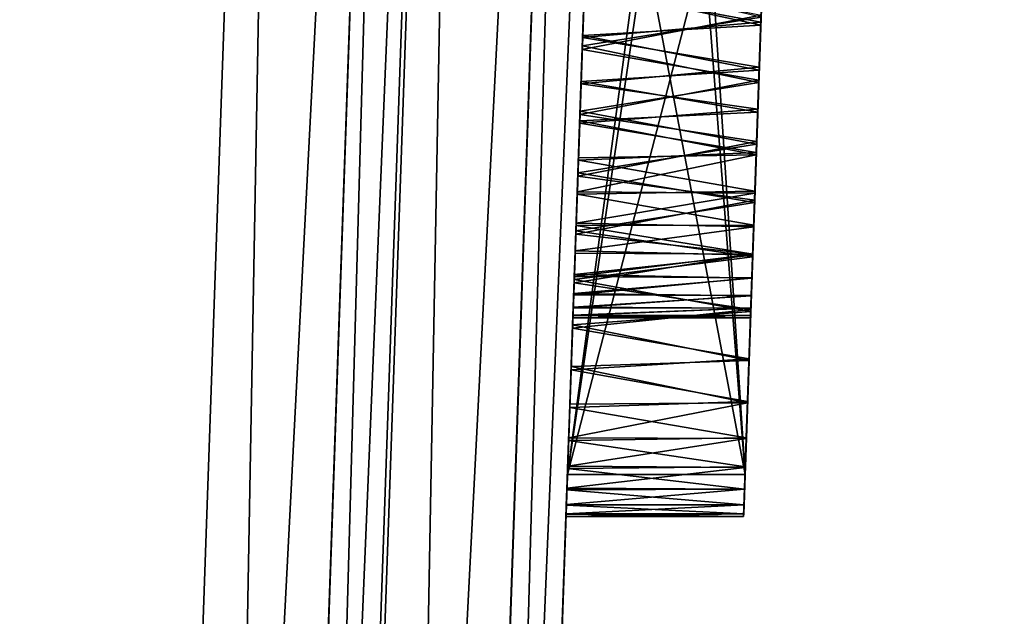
# Model space of a CAD drawing. Header units: millimetres. Extents: x -18.9 to 18.9, y -8.8 to 59.9.
# Tile 132 of 256: x -15.446 to -14.337, y 23.24 to 23.912. Entities that reach past the tile are written whole.
import ezdxf

# ---------------------------------------------------------------- set-up
doc = ezdxf.new("R2010")
doc.units = ezdxf.units.MM
doc.header["$LTSCALE"] = 65.185185
for name, color, linetype in [('1295', 7, 'CONTINUOUS'), ('1332', 7, 'CONTINUOUS'), ('1334', 7, 'CONTINUOUS'), ('1335', 7, 'CONTINUOUS'), ('1367', 7, 'CONTINUOUS'), ('1368', 7, 'CONTINUOUS'), ('1369', 7, 'CONTINUOUS'), ('1371', 7, 'CONTINUOUS'), ('1372', 7, 'CONTINUOUS'), ('1373', 7, 'CONTINUOUS'), ('1376', 7, 'CONTINUOUS'), ('1377', 7, 'CONTINUOUS'), ('1379', 7, 'CONTINUOUS'), ('1382', 7, 'CONTINUOUS'), ('1386', 7, 'CONTINUOUS'), ('1387', 7, 'CONTINUOUS'), ('1388', 7, 'CONTINUOUS'), ('1391', 7, 'CONTINUOUS'), ('1540', 7, 'CONTINUOUS'), ('1541', 7, 'CONTINUOUS'), ('163', 7, 'CONTINUOUS'), ('169', 7, 'CONTINUOUS'), ('27', 7, 'CONTINUOUS'), ('31', 7, 'CONTINUOUS'), ('32', 7, 'CONTINUOUS')]:
    doc.layers.add(name, color=color, linetype=linetype)

msp = doc.modelspace()

# ---------------------------------------------------------------- linework, layer by layer
at = {"layer": '1295', "color": 7, "linetype": 'Continuous'}
for points in [[(-16.3509, -6.3, -5.9501), (-15.7978, 26.4, -7.2931), (-13.3292, -6.3, -11.1841), (-16.3509, -6.3, -5.9501)], [(-12.7853, -3.5, 11.8024), (-15.7978, 26.4, 7.2931), (-15.8621, 26.3419, 7.1522), (-12.7853, -3.5, 11.8024)], [(-12.7853, -3.5, 11.8024), (-12.5018, 26.4, 12.1021), (-15.7978, 26.4, 7.2931), (-12.7853, -3.5, 11.8024)], [(-15.7978, 26.4, -7.2931), (-13.3069, 26.4, -11.2109), (-13.3292, -6.3, -11.1841), (-15.7978, 26.4, -7.2931)], [(-15.8885, 26.207, 7.0933), (-12.7853, -3.5, 11.8024), (-15.8621, 26.3419, 7.1522), (-15.8885, 26.207, 7.0933)], [(-16.0196, 17.5805, 6.792), (-12.7853, -3.5, 11.8024), (-15.8885, 26.207, 7.0933), (-16.0196, 17.5805, 6.792)]]:
    msp.add_3dface(points, dxfattribs=at)
at = {"layer": '1332', "color": 7, "linetype": 'Continuous'}
for points in [[(-15.0326, 17.5805, -6.5921), (-14.9211, 20.7733, -5.5523), (-14.7313, 26.207, -6.8934), (-15.0326, 17.5805, -6.5921)], [(-15.0187, 17.9775, -1.7058), (-15.0326, 17.5805, 6.5921), (-14.7313, 26.207, 6.8934), (-15.0187, 17.9775, -1.7058)], [(-14.9751, 19.2267, -0.7977), (-15.0187, 17.9775, -1.7058), (-14.7313, 26.207, 6.8934), (-14.9751, 19.2267, -0.7977)], [(-14.9211, 20.7733, -0.7977), (-14.9751, 19.2267, -0.7977), (-14.7313, 26.207, 6.8934), (-14.9211, 20.7733, -0.7977)], [(-14.9211, 20.7733, -5.5523), (-14.7595, 25.4, -2.7829), (-14.7313, 26.207, -6.8934), (-14.9211, 20.7733, -5.5523)], [(-14.8293, 23.4, 2.1695), (-14.9211, 20.7733, -0.7977), (-14.7313, 26.207, 6.8934), (-14.8293, 23.4, 2.1695)], [(-14.7673, 25.1759, 2.7829), (-14.8293, 23.4, 2.1695), (-14.7313, 26.207, 6.8934), (-14.7673, 25.1759, 2.7829)], [(-14.9211, 20.7733, -5.5523), (-14.8775, 22.0225, -4.6442), (-14.7595, 25.4, -2.7829), (-14.9211, 20.7733, -5.5523)], [(-14.7595, 25.4, -2.7829), (-14.8775, 22.0225, -4.6442), (-14.8293, 23.4, -2.7829), (-14.7595, 25.4, -2.7829)], [(-14.7595, 25.4, -1.2871), (-14.8293, 23.4, -1.2871), (-14.7849, 24.6731, -0.9303), (-14.7595, 25.4, -1.2871)], [(-14.7673, 25.1759, 1.9034), (-14.8152, 23.8052, 0.9434), (-14.8293, 23.4, 1.9034), (-14.7673, 25.1759, 1.9034)], [(-14.7673, 25.1759, 2.1695), (-14.8293, 23.4, 2.1695), (-14.7673, 25.1759, 2.7829), (-14.7673, 25.1759, 2.1695)], [(-14.8126, 23.8787, 0.9861), (-14.8152, 23.8052, 0.9434), (-14.7673, 25.1759, 1.9034), (-14.8126, 23.8787, 0.9861)], [(-14.8099, 23.9569, 1.023), (-14.8126, 23.8787, 0.9861), (-14.7673, 25.1759, 1.9034), (-14.8099, 23.9569, 1.023)], [(-14.7849, 24.6731, -0.9303), (-14.8293, 23.4, -1.2871), (-14.788, 24.5829, -0.9481), (-14.7849, 24.6731, -0.9303)], [(-14.788, 24.5829, -0.9481), (-14.8293, 23.4, -1.2871), (-14.7912, 24.4921, -0.9587), (-14.788, 24.5829, -0.9481)], [(-14.8293, 23.4, -1.2871), (-14.7944, 24.4, -0.9622), (-14.7912, 24.4921, -0.9587), (-14.8293, 23.4, -1.2871)], [(-14.7944, 24.4, -0.9622), (-14.8293, 23.4, -1.2871), (-14.7976, 24.3101, -0.9589), (-14.7944, 24.4, -0.9622)], [(-14.7976, 24.3101, -0.9589), (-14.8293, 23.4, -1.2871), (-14.8007, 24.2207, -0.9487), (-14.7976, 24.3101, -0.9589)], [(-14.7982, 24.2908, -2.5168), (-14.8293, 23.4, -2.5168), (-14.7982, 24.2908, -1.5532), (-14.7982, 24.2908, -2.5168)], [(-14.7982, 24.2908, -1.5532), (-14.8293, 23.4, -2.5168), (-14.8293, 23.4, -1.5532), (-14.7982, 24.2908, -1.5532)], [(-14.8007, 24.2207, -0.9487), (-14.8293, 23.4, -1.2871), (-14.8038, 24.1314, -0.9314), (-14.8007, 24.2207, -0.9487)], [(-14.8038, 24.1314, -0.9314), (-14.8293, 23.4, -1.2871), (-14.8068, 24.0448, -0.9073), (-14.8038, 24.1314, -0.9314)], [(-14.8068, 24.0448, -0.9073), (-14.8293, 23.4, -1.2871), (-14.8097, 23.9614, -0.8764), (-14.8068, 24.0448, -0.9073)], [(-14.8097, 23.9614, -0.8764), (-14.8293, 23.4, -1.2871), (-14.8125, 23.8828, -0.8398), (-14.8097, 23.9614, -0.8764)], [(-14.8122, 23.8919, -0.5448), (-14.8121, 23.8944, 0.695), (-14.8103, 23.9468, -0.5793), (-14.8122, 23.8919, -0.5448)], [(-14.8121, 23.8944, 0.695), (-14.8102, 23.9492, 0.7292), (-14.8103, 23.9468, -0.5793), (-14.8121, 23.8944, 0.695)], [(-14.8139, 23.8425, 0.6562), (-14.8121, 23.8944, 0.695), (-14.8122, 23.8919, -0.5448), (-14.8139, 23.8425, 0.6562)], [(-14.814, 23.8399, -0.5056), (-14.8139, 23.8425, 0.6562), (-14.8122, 23.8919, -0.5448), (-14.814, 23.8399, -0.5056)], [(-14.8125, 23.8828, -0.8398), (-14.8293, 23.4, -1.2871), (-14.8151, 23.809, -0.7973), (-14.8125, 23.8828, -0.8398)], [(-14.8155, 23.7956, -0.4661), (-14.8154, 23.7982, 0.6172), (-14.814, 23.8399, -0.5056), (-14.8155, 23.7956, -0.4661)], [(-14.8154, 23.7982, 0.6172), (-14.8139, 23.8425, 0.6562), (-14.814, 23.8399, -0.5056), (-14.8154, 23.7982, 0.6172)], [(-14.8151, 23.809, -0.7973), (-14.8293, 23.4, -1.2871), (-14.8175, 23.7395, -0.7492), (-14.8151, 23.809, -0.7973)], [(-14.8176, 23.7358, 0.8948), (-14.8293, 23.4, 1.9034), (-14.8152, 23.8052, 0.9434), (-14.8176, 23.7358, 0.8948)], [(-14.817, 23.754, -0.4224), (-14.8169, 23.7567, 0.574), (-14.8155, 23.7956, -0.4661), (-14.817, 23.754, -0.4224)], [(-14.8169, 23.7567, 0.574), (-14.8154, 23.7982, 0.6172), (-14.8155, 23.7956, -0.4661), (-14.8169, 23.7567, 0.574)], [(-14.8183, 23.7155, -0.3743), (-14.8182, 23.7182, 0.5265), (-14.817, 23.754, -0.4224), (-14.8183, 23.7155, -0.3743)], [(-14.8182, 23.7182, 0.5265), (-14.8169, 23.7567, 0.574), (-14.817, 23.754, -0.4224), (-14.8182, 23.7182, 0.5265)], [(-14.8175, 23.7395, -0.7492), (-14.8293, 23.4, -1.2871), (-14.8198, 23.6743, -0.6951), (-14.8175, 23.7395, -0.7492)], [(-14.8176, 23.7358, 0.8948), (-14.8199, 23.6706, 0.8402), (-14.8293, 23.4, 1.9034), (-14.8176, 23.7358, 0.8948)], [(-14.8195, 23.6831, 0.4743), (-14.8182, 23.7182, 0.5265), (-14.8183, 23.7155, -0.3743), (-14.8195, 23.6831, 0.4743)], [(-14.8196, 23.6804, -0.3213), (-14.8195, 23.6831, 0.4743), (-14.8183, 23.7155, -0.3743), (-14.8196, 23.6804, -0.3213)], [(-14.8198, 23.6743, -0.6951), (-14.8293, 23.4, -1.2871), (-14.8217, 23.6194, -0.6412), (-14.8198, 23.6743, -0.6951)], [(-14.8206, 23.6518, 0.4168), (-14.8195, 23.6831, 0.4743), (-14.8196, 23.6804, -0.3213), (-14.8206, 23.6518, 0.4168)], [(-14.8206, 23.6492, -0.2629), (-14.8206, 23.6518, 0.4168), (-14.8196, 23.6804, -0.3213), (-14.8206, 23.6492, -0.2629)], [(-14.8199, 23.6706, 0.8402), (-14.8218, 23.6157, 0.7857), (-14.8293, 23.4, 1.9034), (-14.8199, 23.6706, 0.8402)], [(-14.8215, 23.6251, 0.3548), (-14.8206, 23.6518, 0.4168), (-14.8206, 23.6492, -0.2629), (-14.8215, 23.6251, 0.3548)], [(-14.8216, 23.6228, -0.2002), (-14.8215, 23.6251, 0.3548), (-14.8206, 23.6492, -0.2629), (-14.8216, 23.6228, -0.2002)], [(-14.8217, 23.6194, -0.6412), (-14.8293, 23.4, -1.2871), (-14.8235, 23.5684, -0.5821), (-14.8217, 23.6194, -0.6412)], [(-14.8223, 23.6023, -0.1336), (-14.8222, 23.6038, 0.288), (-14.8216, 23.6228, -0.2002), (-14.8223, 23.6023, -0.1336)], [(-14.8222, 23.6038, 0.288), (-14.8215, 23.6251, 0.3548), (-14.8216, 23.6228, -0.2002), (-14.8222, 23.6038, 0.288)], [(-14.8218, 23.6157, 0.7857), (-14.8236, 23.5647, 0.7259), (-14.8293, 23.4, 1.9034), (-14.8218, 23.6157, 0.7857)], [(-14.8228, 23.5884, 0.2182), (-14.8222, 23.6038, 0.288), (-14.8223, 23.6023, -0.1336), (-14.8228, 23.5884, 0.2182)], [(-14.8228, 23.5876, -0.0648), (-14.8228, 23.5884, 0.2182), (-14.8223, 23.6023, -0.1336), (-14.8228, 23.5876, -0.0648)], [(-14.8231, 23.5793, 0.1471), (-14.8228, 23.5884, 0.2182), (-14.8228, 23.5876, -0.0648), (-14.8231, 23.5793, 0.1471)], [(-14.8231, 23.579, 0.0042), (-14.8231, 23.5793, 0.1471), (-14.8228, 23.5876, -0.0648), (-14.8231, 23.579, 0.0042)], [(-14.8232, 23.5765, 0.0742), (-14.8231, 23.5793, 0.1471), (-14.8231, 23.579, 0.0042), (-14.8232, 23.5765, 0.0742)], [(-14.8235, 23.5684, -0.5821), (-14.8293, 23.4, -1.2871), (-14.8251, 23.5214, -0.5176), (-14.8235, 23.5684, -0.5821)], [(-14.8236, 23.5647, 0.7259), (-14.8252, 23.5177, 0.6605), (-14.8293, 23.4, 1.9034), (-14.8236, 23.5647, 0.7259)], [(-14.8251, 23.5214, -0.5176), (-14.8293, 23.4, -1.2871), (-14.8266, 23.4789, -0.4474), (-14.8251, 23.5214, -0.5176)], [(-14.8252, 23.5177, 0.6605), (-14.8267, 23.4754, 0.5894), (-14.8293, 23.4, 1.9034), (-14.8252, 23.5177, 0.6605)], [(-14.8266, 23.4789, -0.4474), (-14.8293, 23.4, -1.2871), (-14.8279, 23.4412, -0.3705), (-14.8266, 23.4789, -0.4474)], [(-14.8267, 23.4754, 0.5894), (-14.828, 23.4381, 0.5116), (-14.8293, 23.4, 1.9034), (-14.8267, 23.4754, 0.5894)], [(-14.8279, 23.4412, -0.3705), (-14.8293, 23.4, -1.2871), (-14.829, 23.4093, -0.2882), (-14.8279, 23.4412, -0.3705)], [(-14.828, 23.4381, 0.5116), (-14.8291, 23.4068, 0.429), (-14.8293, 23.4, 1.9034), (-14.828, 23.4381, 0.5116)], [(-14.8291, 23.4068, 0.429), (-14.83, 23.3826, 0.3421), (-14.8293, 23.4, 1.9034), (-14.8291, 23.4068, 0.429)], [(-14.829, 23.4093, -0.2882), (-14.8293, 23.4, -1.2871), (-14.8299, 23.3843, -0.2007), (-14.829, 23.4093, -0.2882)], [(-14.8775, 22.0225, -1.7058), (-14.9211, 20.7733, -0.7977), (-14.8293, 23.4, 2.1695), (-14.8775, 22.0225, -1.7058)], [(-14.8775, 22.0225, -4.6442), (-14.8608, 22.5, -3.175), (-14.8293, 23.4, -1.2871), (-14.8775, 22.0225, -4.6442)], [(-14.8293, 23.4, -2.7829), (-14.8775, 22.0225, -4.6442), (-14.8293, 23.4, -2.5168), (-14.8293, 23.4, -2.7829)], [(-14.8293, 23.4, -2.5168), (-14.8775, 22.0225, -4.6442), (-14.8293, 23.4, -1.5532), (-14.8293, 23.4, -2.5168)], [(-14.8293, 23.4, -1.5532), (-14.8775, 22.0225, -4.6442), (-14.8293, 23.4, -1.2871), (-14.8293, 23.4, -1.5532)], [(-14.8608, 22.5, -3.175), (-14.8775, 22.0225, -1.7058), (-14.8293, 23.4, 2.1695), (-14.8608, 22.5, -3.175)], [(-14.8293, 23.4, -1.2871), (-14.8608, 22.5, -3.175), (-14.8299, 23.3843, -0.2007), (-14.8293, 23.4, -1.2871)], [(-14.831, 23.3524, 0.0742), (-14.8608, 22.5, -3.175), (-14.8293, 23.4, 2.1695), (-14.831, 23.3524, 0.0742)], [(-14.8309, 23.3553, 0.1639), (-14.831, 23.3524, 0.0742), (-14.8293, 23.4, 2.1695), (-14.8309, 23.3553, 0.1639)], [(-14.8306, 23.3654, 0.253), (-14.8309, 23.3553, 0.1639), (-14.8293, 23.4, 2.1695), (-14.8306, 23.3654, 0.253)], [(-14.83, 23.3826, 0.3421), (-14.8306, 23.3654, 0.253), (-14.8293, 23.4, 2.1695), (-14.83, 23.3826, 0.3421)], [(-14.8293, 23.4, 1.9034), (-14.83, 23.3826, 0.3421), (-14.8293, 23.4, 2.1695), (-14.8293, 23.4, 1.9034)], [(-14.8299, 23.3843, -0.2007), (-14.8608, 22.5, -3.175), (-14.8305, 23.3662, -0.1101), (-14.8299, 23.3843, -0.2007)], [(-14.8305, 23.3662, -0.1101), (-14.8608, 22.5, -3.175), (-14.8309, 23.3556, -0.0187), (-14.8305, 23.3662, -0.1101)], [(-14.8309, 23.3556, -0.0187), (-14.8608, 22.5, -3.175), (-14.831, 23.3524, 0.0742), (-14.8309, 23.3556, -0.0187)]]:
    msp.add_3dface(points, dxfattribs=at)
at = {"layer": '1334', "color": 7, "linetype": 'Continuous'}
for points in [[(-16.0196, 17.5805, 6.792), (-15.8885, 26.207, 7.0933), (-15.2324, 17.5805, 6.792), (-16.0196, 17.5805, 6.792)], [(-15.2324, 17.5805, 6.792), (-15.8885, 26.207, 7.0933), (-14.9312, 26.207, 7.0933), (-15.2324, 17.5805, 6.792)]]:
    msp.add_3dface(points, dxfattribs=at)
at = {"layer": '1335', "color": 7, "linetype": 'Continuous'}
for points in [[(-15.8885, 26.207, -7.0933), (-16.0196, 17.5805, -6.792), (-15.2324, 17.5805, -6.792), (-15.8885, 26.207, -7.0933)], [(-14.9312, 26.207, -7.0933), (-15.8885, 26.207, -7.0933), (-15.2324, 17.5805, -6.792), (-14.9312, 26.207, -7.0933)]]:
    msp.add_3dface(points, dxfattribs=at)
at = {"layer": '1367', "color": 7, "linetype": 'Continuous'}
for points in [[(-14.7595, 25.4, -2.7829), (-14.8293, 23.4, -2.7829), (-14.5594, 25.4, -2.7829), (-14.7595, 25.4, -2.7829)], [(-14.8293, 23.4, -2.7829), (-14.6292, 23.4, -2.7829), (-14.5594, 25.4, -2.7829), (-14.8293, 23.4, -2.7829)]]:
    msp.add_3dface(points, dxfattribs=at)
at = {"layer": '1368', "color": 7, "linetype": 'Continuous'}
for points in [[(-14.8293, 23.4, -2.7829), (-14.8293, 23.4, -2.5168), (-14.6292, 23.4, -2.7829), (-14.8293, 23.4, -2.7829)], [(-14.8293, 23.4, -2.5168), (-14.6292, 23.4, -2.5168), (-14.6292, 23.4, -2.7829), (-14.8293, 23.4, -2.5168)]]:
    msp.add_3dface(points, dxfattribs=at)
at = {"layer": '1369', "color": 7, "linetype": 'Continuous'}
for points in [[(-14.8293, 23.4, -2.5168), (-14.7982, 24.2908, -2.5168), (-14.6292, 23.4, -2.5168), (-14.8293, 23.4, -2.5168)], [(-14.7982, 24.2908, -2.5168), (-14.5981, 24.2908, -2.5168), (-14.6292, 23.4, -2.5168), (-14.7982, 24.2908, -2.5168)]]:
    msp.add_3dface(points, dxfattribs=at)
at = {"layer": '1371', "color": 7, "linetype": 'Continuous'}
for points in [[(-14.7982, 24.2908, -1.5532), (-14.8293, 23.4, -1.5532), (-14.5981, 24.2908, -1.5532), (-14.7982, 24.2908, -1.5532)], [(-14.8293, 23.4, -1.5532), (-14.6292, 23.4, -1.5532), (-14.5981, 24.2908, -1.5532), (-14.8293, 23.4, -1.5532)]]:
    msp.add_3dface(points, dxfattribs=at)
at = {"layer": '1372', "color": 7, "linetype": 'Continuous'}
for points in [[(-14.8293, 23.4, -1.5532), (-14.8293, 23.4, -1.2871), (-14.6292, 23.4, -1.5532), (-14.8293, 23.4, -1.5532)], [(-14.8293, 23.4, -1.2871), (-14.6292, 23.4, -1.2871), (-14.6292, 23.4, -1.5532), (-14.8293, 23.4, -1.2871)]]:
    msp.add_3dface(points, dxfattribs=at)
at = {"layer": '1373', "color": 7, "linetype": 'Continuous'}
for points in [[(-14.8293, 23.4, -1.2871), (-14.7595, 25.4, -1.2871), (-14.6292, 23.4, -1.2871), (-14.8293, 23.4, -1.2871)], [(-14.7595, 25.4, -1.2871), (-14.5594, 25.4, -1.2871), (-14.6292, 23.4, -1.2871), (-14.7595, 25.4, -1.2871)]]:
    msp.add_3dface(points, dxfattribs=at)
at = {"layer": '1376', "color": 7, "linetype": 'Continuous'}
for points in [[(-14.8097, 23.9614, -0.8764), (-14.8125, 23.8828, -0.8398), (-14.6112, 23.9149, -0.8556), (-14.8097, 23.9614, -0.8764)], [(-14.8125, 23.8828, -0.8398), (-14.6138, 23.8414, -0.8169), (-14.6112, 23.9149, -0.8556), (-14.8125, 23.8828, -0.8398)], [(-14.8125, 23.8828, -0.8398), (-14.8151, 23.809, -0.7973), (-14.6138, 23.8414, -0.8169), (-14.8125, 23.8828, -0.8398)], [(-14.8151, 23.809, -0.7973), (-14.6162, 23.7719, -0.7727), (-14.6138, 23.8414, -0.8169), (-14.8151, 23.809, -0.7973)], [(-14.8151, 23.809, -0.7973), (-14.8175, 23.7395, -0.7492), (-14.6162, 23.7719, -0.7727), (-14.8151, 23.809, -0.7973)], [(-14.8175, 23.7395, -0.7492), (-14.6185, 23.7061, -0.7226), (-14.6162, 23.7719, -0.7727), (-14.8175, 23.7395, -0.7492)], [(-14.8175, 23.7395, -0.7492), (-14.8198, 23.6743, -0.6951), (-14.6185, 23.7061, -0.7226), (-14.8175, 23.7395, -0.7492)], [(-14.8198, 23.6743, -0.6951), (-14.6207, 23.6451, -0.6675), (-14.6185, 23.7061, -0.7226), (-14.8198, 23.6743, -0.6951)], [(-14.8198, 23.6743, -0.6951), (-14.8217, 23.6194, -0.6412), (-14.6207, 23.6451, -0.6675), (-14.8198, 23.6743, -0.6951)], [(-14.8217, 23.6194, -0.6412), (-14.6228, 23.5833, -0.6003), (-14.6207, 23.6451, -0.6675), (-14.8217, 23.6194, -0.6412)], [(-14.8217, 23.6194, -0.6412), (-14.8235, 23.5684, -0.5821), (-14.6228, 23.5833, -0.6003), (-14.8217, 23.6194, -0.6412)], [(-14.8235, 23.5684, -0.5821), (-14.6247, 23.5282, -0.5276), (-14.6228, 23.5833, -0.6003), (-14.8235, 23.5684, -0.5821)], [(-14.8235, 23.5684, -0.5821), (-14.8251, 23.5214, -0.5176), (-14.6247, 23.5282, -0.5276), (-14.8235, 23.5684, -0.5821)], [(-14.8251, 23.5214, -0.5176), (-14.8266, 23.4789, -0.4474), (-14.6264, 23.4806, -0.4503), (-14.8251, 23.5214, -0.5176)], [(-14.8251, 23.5214, -0.5176), (-14.6264, 23.4806, -0.4503), (-14.6247, 23.5282, -0.5276), (-14.8251, 23.5214, -0.5176)], [(-14.8266, 23.4789, -0.4474), (-14.8279, 23.4412, -0.3705), (-14.6264, 23.4806, -0.4503), (-14.8266, 23.4789, -0.4474)], [(-14.8279, 23.4412, -0.3705), (-14.6278, 23.4403, -0.3685), (-14.6264, 23.4806, -0.4503), (-14.8279, 23.4412, -0.3705)], [(-14.8279, 23.4412, -0.3705), (-14.829, 23.4093, -0.2882), (-14.6278, 23.4403, -0.3685), (-14.8279, 23.4412, -0.3705)], [(-14.829, 23.4093, -0.2882), (-14.629, 23.4079, -0.2839), (-14.6278, 23.4403, -0.3685), (-14.829, 23.4093, -0.2882)], [(-14.829, 23.4093, -0.2882), (-14.8299, 23.3843, -0.2007), (-14.629, 23.4079, -0.2839), (-14.829, 23.4093, -0.2882)], [(-14.8299, 23.3843, -0.2007), (-14.6298, 23.3832, -0.1965), (-14.629, 23.4079, -0.2839), (-14.8299, 23.3843, -0.2007)], [(-14.8299, 23.3843, -0.2007), (-14.8305, 23.3662, -0.1101), (-14.6298, 23.3832, -0.1965), (-14.8299, 23.3843, -0.2007)], [(-14.8305, 23.3662, -0.1101), (-14.6304, 23.3657, -0.1075), (-14.6298, 23.3832, -0.1965), (-14.8305, 23.3662, -0.1101)], [(-14.8305, 23.3662, -0.1101), (-14.8309, 23.3556, -0.0187), (-14.6304, 23.3657, -0.1075), (-14.8305, 23.3662, -0.1101)], [(-14.8309, 23.3556, -0.0187), (-14.6308, 23.3554, -0.0174), (-14.6304, 23.3657, -0.1075), (-14.8309, 23.3556, -0.0187)], [(-14.8309, 23.3556, -0.0187), (-14.831, 23.3524, 0.0742), (-14.6308, 23.3554, -0.0174), (-14.8309, 23.3556, -0.0187)], [(-14.831, 23.3524, 0.0742), (-14.6309, 23.3524, 0.0742), (-14.6308, 23.3554, -0.0174), (-14.831, 23.3524, 0.0742)]]:
    msp.add_3dface(points, dxfattribs=at)
at = {"layer": '1377', "color": 7, "linetype": 'Continuous'}
for points in [[(-14.8126, 23.8787, 0.9861), (-14.8099, 23.9569, 1.023), (-14.6112, 23.9172, 1.0052), (-14.8126, 23.8787, 0.9861)], [(-14.8126, 23.8787, 0.9861), (-14.6112, 23.9172, 1.0052), (-14.6137, 23.8441, 0.967), (-14.8126, 23.8787, 0.9861)], [(-14.8152, 23.8052, 0.9434), (-14.8126, 23.8787, 0.9861), (-14.6137, 23.8441, 0.967), (-14.8152, 23.8052, 0.9434)], [(-14.8152, 23.8052, 0.9434), (-14.6137, 23.8441, 0.967), (-14.6161, 23.7748, 0.9231), (-14.8152, 23.8052, 0.9434)], [(-14.8176, 23.7358, 0.8948), (-14.8152, 23.8052, 0.9434), (-14.6161, 23.7748, 0.9231), (-14.8176, 23.7358, 0.8948)], [(-14.8176, 23.7358, 0.8948), (-14.6161, 23.7748, 0.9231), (-14.6184, 23.709, 0.8735), (-14.8176, 23.7358, 0.8948)], [(-14.8199, 23.6706, 0.8402), (-14.8176, 23.7358, 0.8948), (-14.6184, 23.709, 0.8735), (-14.8199, 23.6706, 0.8402)], [(-14.8199, 23.6706, 0.8402), (-14.6184, 23.709, 0.8735), (-14.6206, 23.6479, 0.8187), (-14.8199, 23.6706, 0.8402)], [(-14.8218, 23.6157, 0.7857), (-14.8199, 23.6706, 0.8402), (-14.6206, 23.6479, 0.8187), (-14.8218, 23.6157, 0.7857)], [(-14.8218, 23.6157, 0.7857), (-14.6206, 23.6479, 0.8187), (-14.6227, 23.5858, 0.7517), (-14.8218, 23.6157, 0.7857)], [(-14.8236, 23.5647, 0.7259), (-14.8218, 23.6157, 0.7857), (-14.6227, 23.5858, 0.7517), (-14.8236, 23.5647, 0.7259)], [(-14.8236, 23.5647, 0.7259), (-14.6227, 23.5858, 0.7517), (-14.6247, 23.5302, 0.679), (-14.8236, 23.5647, 0.7259)], [(-14.8252, 23.5177, 0.6605), (-14.8236, 23.5647, 0.7259), (-14.6247, 23.5302, 0.679), (-14.8252, 23.5177, 0.6605)], [(-14.8252, 23.5177, 0.6605), (-14.6247, 23.5302, 0.679), (-14.6264, 23.4821, 0.6014), (-14.8252, 23.5177, 0.6605)], [(-14.8267, 23.4754, 0.5894), (-14.8252, 23.5177, 0.6605), (-14.6264, 23.4821, 0.6014), (-14.8267, 23.4754, 0.5894)], [(-14.828, 23.4381, 0.5116), (-14.8267, 23.4754, 0.5894), (-14.6278, 23.4413, 0.519), (-14.828, 23.4381, 0.5116)], [(-14.8267, 23.4754, 0.5894), (-14.6264, 23.4821, 0.6014), (-14.6278, 23.4413, 0.519), (-14.8267, 23.4754, 0.5894)], [(-14.828, 23.4381, 0.5116), (-14.6278, 23.4413, 0.519), (-14.6289, 23.4084, 0.434), (-14.828, 23.4381, 0.5116)], [(-14.8291, 23.4068, 0.429), (-14.828, 23.4381, 0.5116), (-14.6289, 23.4084, 0.434), (-14.8291, 23.4068, 0.429)], [(-14.83, 23.3826, 0.3421), (-14.8291, 23.4068, 0.429), (-14.6298, 23.3834, 0.3459), (-14.83, 23.3826, 0.3421)], [(-14.8291, 23.4068, 0.429), (-14.6289, 23.4084, 0.434), (-14.6298, 23.3834, 0.3459), (-14.8291, 23.4068, 0.429)], [(-14.8306, 23.3654, 0.253), (-14.83, 23.3826, 0.3421), (-14.6304, 23.3658, 0.2565), (-14.8306, 23.3654, 0.253)], [(-14.83, 23.3826, 0.3421), (-14.6298, 23.3834, 0.3459), (-14.6304, 23.3658, 0.2565), (-14.83, 23.3826, 0.3421)], [(-14.8309, 23.3553, 0.1639), (-14.8306, 23.3654, 0.253), (-14.6308, 23.3554, 0.166), (-14.8309, 23.3553, 0.1639)], [(-14.8306, 23.3654, 0.253), (-14.6304, 23.3658, 0.2565), (-14.6308, 23.3554, 0.166), (-14.8306, 23.3654, 0.253)], [(-14.831, 23.3524, 0.0742), (-14.8309, 23.3553, 0.1639), (-14.6309, 23.3524, 0.0742), (-14.831, 23.3524, 0.0742)], [(-14.8309, 23.3553, 0.1639), (-14.6308, 23.3554, 0.166), (-14.6309, 23.3524, 0.0742), (-14.8309, 23.3553, 0.1639)]]:
    msp.add_3dface(points, dxfattribs=at)
at = {"layer": '1379', "color": 7, "linetype": 'Continuous'}
for points in [[(-14.8103, 23.9468, -0.5793), (-14.6096, 23.9627, -0.5882), (-14.6114, 23.9094, -0.5564), (-14.8103, 23.9468, -0.5793)], [(-14.8122, 23.8919, -0.5448), (-14.8103, 23.9468, -0.5793), (-14.6114, 23.9094, -0.5564), (-14.8122, 23.8919, -0.5448)], [(-14.8122, 23.8919, -0.5448), (-14.6114, 23.9094, -0.5564), (-14.6132, 23.8586, -0.5205), (-14.8122, 23.8919, -0.5448)], [(-14.814, 23.8399, -0.5056), (-14.8122, 23.8919, -0.5448), (-14.6132, 23.8586, -0.5205), (-14.814, 23.8399, -0.5056)], [(-14.814, 23.8399, -0.5056), (-14.6132, 23.8586, -0.5205), (-14.6149, 23.8112, -0.4808), (-14.814, 23.8399, -0.5056)], [(-14.8155, 23.7956, -0.4661), (-14.814, 23.8399, -0.5056), (-14.6149, 23.8112, -0.4808), (-14.8155, 23.7956, -0.4661)], [(-14.8155, 23.7956, -0.4661), (-14.6149, 23.8112, -0.4808), (-14.6166, 23.7627, -0.4321), (-14.8155, 23.7956, -0.4661)], [(-14.817, 23.754, -0.4224), (-14.8155, 23.7956, -0.4661), (-14.6166, 23.7627, -0.4321), (-14.817, 23.754, -0.4224)], [(-14.817, 23.754, -0.4224), (-14.6166, 23.7627, -0.4321), (-14.6181, 23.7189, -0.3788), (-14.817, 23.754, -0.4224)], [(-14.8183, 23.7155, -0.3743), (-14.817, 23.754, -0.4224), (-14.6181, 23.7189, -0.3788), (-14.8183, 23.7155, -0.3743)], [(-14.8183, 23.7155, -0.3743), (-14.6181, 23.7189, -0.3788), (-14.6194, 23.6806, -0.3215), (-14.8183, 23.7155, -0.3743)], [(-14.8196, 23.6804, -0.3213), (-14.8183, 23.7155, -0.3743), (-14.6194, 23.6806, -0.3215), (-14.8196, 23.6804, -0.3213)], [(-14.8206, 23.6492, -0.2629), (-14.8196, 23.6804, -0.3213), (-14.6206, 23.6479, -0.2603), (-14.8206, 23.6492, -0.2629)], [(-14.8196, 23.6804, -0.3213), (-14.6194, 23.6806, -0.3215), (-14.6206, 23.6479, -0.2603), (-14.8196, 23.6804, -0.3213)], [(-14.8216, 23.6228, -0.2002), (-14.8206, 23.6492, -0.2629), (-14.6206, 23.6479, -0.2603), (-14.8216, 23.6228, -0.2002)], [(-14.8216, 23.6228, -0.2002), (-14.6206, 23.6479, -0.2603), (-14.6215, 23.6215, -0.1967), (-14.8216, 23.6228, -0.2002)], [(-14.8223, 23.6023, -0.1336), (-14.8216, 23.6228, -0.2002), (-14.6215, 23.6215, -0.1967), (-14.8223, 23.6023, -0.1336)], [(-14.8223, 23.6023, -0.1336), (-14.6215, 23.6215, -0.1967), (-14.6222, 23.6014, -0.1305), (-14.8223, 23.6023, -0.1336)], [(-14.8228, 23.5876, -0.0648), (-14.8223, 23.6023, -0.1336), (-14.6222, 23.6014, -0.1305), (-14.8228, 23.5876, -0.0648)], [(-14.8228, 23.5876, -0.0648), (-14.6222, 23.6014, -0.1305), (-14.6227, 23.5872, -0.0632), (-14.8228, 23.5876, -0.0648)], [(-14.8231, 23.579, 0.0042), (-14.8228, 23.5876, -0.0648), (-14.6227, 23.5872, -0.0632), (-14.8231, 23.579, 0.0042)], [(-14.8231, 23.579, 0.0042), (-14.6227, 23.5872, -0.0632), (-14.623, 23.5789, 0.0049), (-14.8231, 23.579, 0.0042)], [(-14.8232, 23.5765, 0.0742), (-14.8231, 23.579, 0.0042), (-14.6231, 23.5765, 0.0742), (-14.8232, 23.5765, 0.0742)], [(-14.6231, 23.5765, 0.0742), (-14.8231, 23.579, 0.0042), (-14.623, 23.5789, 0.0049), (-14.6231, 23.5765, 0.0742)]]:
    msp.add_3dface(points, dxfattribs=at)
at = {"layer": '1382', "color": 7, "linetype": 'Continuous'}
for points in [[(-14.8102, 23.9492, 0.7292), (-14.6116, 23.9061, 0.7027), (-14.6097, 23.9597, 0.735), (-14.8102, 23.9492, 0.7292)], [(-14.8102, 23.9492, 0.7292), (-14.8121, 23.8944, 0.695), (-14.6116, 23.9061, 0.7027), (-14.8102, 23.9492, 0.7292)], [(-14.8121, 23.8944, 0.695), (-14.6133, 23.8553, 0.6664), (-14.6116, 23.9061, 0.7027), (-14.8121, 23.8944, 0.695)], [(-14.8121, 23.8944, 0.695), (-14.8139, 23.8425, 0.6562), (-14.6133, 23.8553, 0.6664), (-14.8121, 23.8944, 0.695)], [(-14.8139, 23.8425, 0.6562), (-14.615, 23.8081, 0.6264), (-14.6133, 23.8553, 0.6664), (-14.8139, 23.8425, 0.6562)], [(-14.8139, 23.8425, 0.6562), (-14.8154, 23.7982, 0.6172), (-14.615, 23.8081, 0.6264), (-14.8139, 23.8425, 0.6562)], [(-14.8154, 23.7982, 0.6172), (-14.6167, 23.7599, 0.5774), (-14.615, 23.8081, 0.6264), (-14.8154, 23.7982, 0.6172)], [(-14.8154, 23.7982, 0.6172), (-14.8169, 23.7567, 0.574), (-14.6167, 23.7599, 0.5774), (-14.8154, 23.7982, 0.6172)], [(-14.8169, 23.7567, 0.574), (-14.8182, 23.7182, 0.5265), (-14.6167, 23.7599, 0.5774), (-14.8169, 23.7567, 0.574)], [(-14.8182, 23.7182, 0.5265), (-14.6182, 23.7166, 0.5242), (-14.6167, 23.7599, 0.5774), (-14.8182, 23.7182, 0.5265)], [(-14.8182, 23.7182, 0.5265), (-14.8195, 23.6831, 0.4743), (-14.6182, 23.7166, 0.5242), (-14.8182, 23.7182, 0.5265)], [(-14.8195, 23.6831, 0.4743), (-14.6195, 23.6789, 0.4671), (-14.6182, 23.7166, 0.5242), (-14.8195, 23.6831, 0.4743)], [(-14.8195, 23.6831, 0.4743), (-14.8206, 23.6518, 0.4168), (-14.6195, 23.6789, 0.4671), (-14.8195, 23.6831, 0.4743)], [(-14.8206, 23.6518, 0.4168), (-14.6206, 23.6468, 0.4064), (-14.6195, 23.6789, 0.4671), (-14.8206, 23.6518, 0.4168)], [(-14.8206, 23.6518, 0.4168), (-14.8215, 23.6251, 0.3548), (-14.6206, 23.6468, 0.4064), (-14.8206, 23.6518, 0.4168)], [(-14.8215, 23.6251, 0.3548), (-14.6215, 23.6209, 0.3433), (-14.6206, 23.6468, 0.4064), (-14.8215, 23.6251, 0.3548)], [(-14.8215, 23.6251, 0.3548), (-14.8222, 23.6038, 0.288), (-14.6215, 23.6209, 0.3433), (-14.8215, 23.6251, 0.3548)], [(-14.8222, 23.6038, 0.288), (-14.6222, 23.6011, 0.2778), (-14.6215, 23.6209, 0.3433), (-14.8222, 23.6038, 0.288)], [(-14.8222, 23.6038, 0.288), (-14.8228, 23.5884, 0.2182), (-14.6222, 23.6011, 0.2778), (-14.8222, 23.6038, 0.288)], [(-14.8228, 23.5884, 0.2182), (-14.6227, 23.5871, 0.2111), (-14.6222, 23.6011, 0.2778), (-14.8228, 23.5884, 0.2182)], [(-14.8228, 23.5884, 0.2182), (-14.8231, 23.5793, 0.1471), (-14.6227, 23.5871, 0.2111), (-14.8228, 23.5884, 0.2182)], [(-14.8231, 23.5793, 0.1471), (-14.623, 23.5789, 0.1433), (-14.6227, 23.5871, 0.2111), (-14.8231, 23.5793, 0.1471)], [(-14.8231, 23.5793, 0.1471), (-14.8232, 23.5765, 0.0742), (-14.623, 23.5789, 0.1433), (-14.8231, 23.5793, 0.1471)], [(-14.8232, 23.5765, 0.0742), (-14.6231, 23.5765, 0.0742), (-14.623, 23.5789, 0.1433), (-14.8232, 23.5765, 0.0742)]]:
    msp.add_3dface(points, dxfattribs=at)
at = {"layer": '1386', "color": 7, "linetype": 'Continuous'}
for points in [[(-14.7673, 25.1759, 1.9034), (-14.8293, 23.4, 1.9034), (-14.5672, 25.1759, 1.9034), (-14.7673, 25.1759, 1.9034)], [(-14.8293, 23.4, 1.9034), (-14.6292, 23.4, 1.9034), (-14.5672, 25.1759, 1.9034), (-14.8293, 23.4, 1.9034)]]:
    msp.add_3dface(points, dxfattribs=at)
at = {"layer": '1387', "color": 7, "linetype": 'Continuous'}
for points in [[(-14.8293, 23.4, 1.9034), (-14.8293, 23.4, 2.1695), (-14.6292, 23.4, 1.9034), (-14.8293, 23.4, 1.9034)], [(-14.8293, 23.4, 2.1695), (-14.6292, 23.4, 2.1695), (-14.6292, 23.4, 1.9034), (-14.8293, 23.4, 2.1695)]]:
    msp.add_3dface(points, dxfattribs=at)
at = {"layer": '1388', "color": 7, "linetype": 'Continuous'}
for points in [[(-14.8293, 23.4, 2.1695), (-14.7673, 25.1759, 2.1695), (-14.6292, 23.4, 2.1695), (-14.8293, 23.4, 2.1695)], [(-14.7673, 25.1759, 2.1695), (-14.5672, 25.1759, 2.1695), (-14.6292, 23.4, 2.1695), (-14.7673, 25.1759, 2.1695)]]:
    msp.add_3dface(points, dxfattribs=at)
at = {"layer": '1391', "color": 7, "linetype": 'Continuous'}
for points in [[(-14.5594, 25.4, -1.2871), (-14.5594, 25.4, -1.5532), (-14.6292, 23.4, -1.2871), (-14.5594, 25.4, -1.2871)], [(-14.6292, 23.4, -1.2871), (-14.5594, 25.4, -1.5532), (-14.5903, 24.5148, -1.5532), (-14.6292, 23.4, -1.2871)], [(-14.6292, 23.4, -2.5168), (-14.5981, 24.2908, -2.5168), (-14.5594, 25.4, -2.7829), (-14.6292, 23.4, -2.5168)], [(-14.6292, 23.4, -2.7829), (-14.6292, 23.4, -2.5168), (-14.5594, 25.4, -2.7829), (-14.6292, 23.4, -2.7829)], [(-14.6292, 23.4, 2.1695), (-14.5672, 25.1759, 2.1695), (-14.5672, 25.1759, 1.9034), (-14.6292, 23.4, 2.1695)], [(-14.6292, 23.4, 1.9034), (-14.6292, 23.4, 2.1695), (-14.5672, 25.1759, 1.9034), (-14.6292, 23.4, 1.9034)], [(-14.5724, 25.0281, 0.9211), (-14.5701, 25.0939, 0.871), (-14.6184, 23.709, 0.8735), (-14.5724, 25.0281, 0.9211)], [(-14.6184, 23.709, 0.8735), (-14.5701, 25.0939, 0.871), (-14.5943, 24.4, 0.8445), (-14.6184, 23.709, 0.8735)], [(-14.6162, 23.7719, -0.7727), (-14.6185, 23.7061, -0.7226), (-14.5702, 25.091, -0.7251), (-14.6162, 23.7719, -0.7727)], [(-14.5702, 25.091, -0.7251), (-14.6185, 23.7061, -0.7226), (-14.5943, 24.4, -0.6961), (-14.5702, 25.091, -0.7251)], [(-14.5725, 25.0252, -0.7747), (-14.6162, 23.7719, -0.7727), (-14.5702, 25.091, -0.7251), (-14.5725, 25.0252, -0.7747)], [(-14.6161, 23.7748, 0.9231), (-14.5724, 25.0281, 0.9211), (-14.6184, 23.709, 0.8735), (-14.6161, 23.7748, 0.9231)], [(-14.5748, 24.9586, 0.9654), (-14.5724, 25.0281, 0.9211), (-14.6161, 23.7748, 0.9231), (-14.5748, 24.9586, 0.9654)], [(-14.6138, 23.8414, -0.8169), (-14.6162, 23.7719, -0.7727), (-14.5725, 25.0252, -0.7747), (-14.6138, 23.8414, -0.8169)], [(-14.5749, 24.9559, -0.8185), (-14.6138, 23.8414, -0.8169), (-14.5725, 25.0252, -0.7747), (-14.5749, 24.9559, -0.8185)], [(-14.6137, 23.8441, 0.967), (-14.5748, 24.9586, 0.9654), (-14.6161, 23.7748, 0.9231), (-14.6137, 23.8441, 0.967)], [(-14.6112, 23.9149, -0.8556), (-14.6138, 23.8414, -0.8169), (-14.5749, 24.9559, -0.8185), (-14.6112, 23.9149, -0.8556)], [(-14.5774, 24.8851, 1.0041), (-14.5748, 24.9586, 0.9654), (-14.6137, 23.8441, 0.967), (-14.5774, 24.8851, 1.0041)], [(-14.6112, 23.9172, 1.0052), (-14.5774, 24.8851, 1.0041), (-14.6137, 23.8441, 0.967), (-14.6112, 23.9172, 1.0052)], [(-14.5981, 24.2908, -1.5532), (-14.6292, 23.4, -1.2871), (-14.5903, 24.5148, -1.5532), (-14.5981, 24.2908, -1.5532)], [(-14.5943, 24.4, -0.6961), (-14.6185, 23.7061, -0.7226), (-14.5967, 24.3317, -0.6935), (-14.5943, 24.4, -0.6961)], [(-14.5967, 24.3314, 0.842), (-14.6184, 23.709, 0.8735), (-14.5943, 24.4, 0.8445), (-14.5967, 24.3314, 0.842)], [(-14.6185, 23.7061, -0.7226), (-14.6207, 23.6451, -0.6675), (-14.5967, 24.3317, -0.6935), (-14.6185, 23.7061, -0.7226)], [(-14.5967, 24.3317, -0.6935), (-14.6207, 23.6451, -0.6675), (-14.599, 24.2653, -0.6866), (-14.5967, 24.3317, -0.6935)], [(-14.599, 24.2647, 0.835), (-14.6184, 23.709, 0.8735), (-14.5967, 24.3314, 0.842), (-14.599, 24.2647, 0.835)], [(-14.6292, 23.4, -1.5532), (-14.6292, 23.4, -1.2871), (-14.5981, 24.2908, -1.5532), (-14.6292, 23.4, -1.5532)], [(-14.599, 24.2653, -0.6866), (-14.6207, 23.6451, -0.6675), (-14.6013, 24.2007, -0.6753), (-14.599, 24.2653, -0.6866)], [(-14.6013, 24.1997, 0.8236), (-14.6184, 23.709, 0.8735), (-14.599, 24.2647, 0.835), (-14.6013, 24.1997, 0.8236)], [(-14.6013, 24.2007, -0.6753), (-14.6207, 23.6451, -0.6675), (-14.6035, 24.138, -0.6597), (-14.6013, 24.2007, -0.6753)], [(-14.6206, 23.6479, 0.8187), (-14.6184, 23.709, 0.8735), (-14.6013, 24.1997, 0.8236), (-14.6206, 23.6479, 0.8187)], [(-14.6035, 24.1364, 0.8077), (-14.6206, 23.6479, 0.8187), (-14.6013, 24.1997, 0.8236), (-14.6035, 24.1364, 0.8077)], [(-14.6207, 23.6451, -0.6675), (-14.6228, 23.5833, -0.6003), (-14.6035, 24.138, -0.6597), (-14.6207, 23.6451, -0.6675)], [(-14.6035, 24.138, -0.6597), (-14.6228, 23.5833, -0.6003), (-14.6056, 24.0774, -0.6399), (-14.6035, 24.138, -0.6597)], [(-14.6056, 24.0752, 0.7876), (-14.6206, 23.6479, 0.8187), (-14.6035, 24.1364, 0.8077), (-14.6056, 24.0752, 0.7876)], [(-14.6056, 24.0774, -0.6399), (-14.6228, 23.5833, -0.6003), (-14.6076, 24.0189, -0.6161), (-14.6056, 24.0774, -0.6399)], [(-14.6077, 24.0163, 0.7634), (-14.6206, 23.6479, 0.8187), (-14.6056, 24.0752, 0.7876), (-14.6077, 24.0163, 0.7634)], [(-14.6076, 24.0189, -0.6161), (-14.6228, 23.5833, -0.6003), (-14.6096, 23.9627, -0.5882), (-14.6076, 24.0189, -0.6161)], [(-14.6227, 23.5858, 0.7517), (-14.6206, 23.6479, 0.8187), (-14.6077, 24.0163, 0.7634), (-14.6227, 23.5858, 0.7517)], [(-14.6097, 23.9597, 0.735), (-14.6227, 23.5858, 0.7517), (-14.6077, 24.0163, 0.7634), (-14.6097, 23.9597, 0.735)], [(-14.6228, 23.5833, -0.6003), (-14.6247, 23.5282, -0.5276), (-14.6096, 23.9627, -0.5882), (-14.6228, 23.5833, -0.6003)], [(-14.6096, 23.9627, -0.5882), (-14.6247, 23.5282, -0.5276), (-14.6114, 23.9094, -0.5564), (-14.6096, 23.9627, -0.5882)], [(-14.6116, 23.9061, 0.7027), (-14.6227, 23.5858, 0.7517), (-14.6097, 23.9597, 0.735), (-14.6116, 23.9061, 0.7027)], [(-14.6114, 23.9094, -0.5564), (-14.6247, 23.5282, -0.5276), (-14.6132, 23.8586, -0.5205), (-14.6114, 23.9094, -0.5564)], [(-14.6247, 23.5302, 0.679), (-14.6227, 23.5858, 0.7517), (-14.6116, 23.9061, 0.7027), (-14.6247, 23.5302, 0.679)], [(-14.6133, 23.8553, 0.6664), (-14.6247, 23.5302, 0.679), (-14.6116, 23.9061, 0.7027), (-14.6133, 23.8553, 0.6664)], [(-14.6247, 23.5282, -0.5276), (-14.6264, 23.4806, -0.4503), (-14.6132, 23.8586, -0.5205), (-14.6247, 23.5282, -0.5276)], [(-14.6132, 23.8586, -0.5205), (-14.6264, 23.4806, -0.4503), (-14.6149, 23.8112, -0.4808), (-14.6132, 23.8586, -0.5205)], [(-14.615, 23.8081, 0.6264), (-14.6247, 23.5302, 0.679), (-14.6133, 23.8553, 0.6664), (-14.615, 23.8081, 0.6264)], [(-14.6149, 23.8112, -0.4808), (-14.6264, 23.4806, -0.4503), (-14.6166, 23.7627, -0.4321), (-14.6149, 23.8112, -0.4808)], [(-14.6264, 23.4821, 0.6014), (-14.6247, 23.5302, 0.679), (-14.615, 23.8081, 0.6264), (-14.6264, 23.4821, 0.6014)], [(-14.6167, 23.7599, 0.5774), (-14.6264, 23.4821, 0.6014), (-14.615, 23.8081, 0.6264), (-14.6167, 23.7599, 0.5774)], [(-14.6264, 23.4806, -0.4503), (-14.6278, 23.4403, -0.3685), (-14.6166, 23.7627, -0.4321), (-14.6264, 23.4806, -0.4503)], [(-14.6166, 23.7627, -0.4321), (-14.6278, 23.4403, -0.3685), (-14.6181, 23.7189, -0.3788), (-14.6166, 23.7627, -0.4321)], [(-14.6182, 23.7166, 0.5242), (-14.6264, 23.4821, 0.6014), (-14.6167, 23.7599, 0.5774), (-14.6182, 23.7166, 0.5242)], [(-14.6181, 23.7189, -0.3788), (-14.6278, 23.4403, -0.3685), (-14.6194, 23.6806, -0.3215), (-14.6181, 23.7189, -0.3788)], [(-14.6278, 23.4413, 0.519), (-14.6264, 23.4821, 0.6014), (-14.6182, 23.7166, 0.5242), (-14.6278, 23.4413, 0.519)], [(-14.6195, 23.6789, 0.4671), (-14.6278, 23.4413, 0.519), (-14.6182, 23.7166, 0.5242), (-14.6195, 23.6789, 0.4671)], [(-14.6278, 23.4403, -0.3685), (-14.629, 23.4079, -0.2839), (-14.6194, 23.6806, -0.3215), (-14.6278, 23.4403, -0.3685)], [(-14.6194, 23.6806, -0.3215), (-14.629, 23.4079, -0.2839), (-14.6206, 23.6479, -0.2603), (-14.6194, 23.6806, -0.3215)], [(-14.6289, 23.4084, 0.434), (-14.6278, 23.4413, 0.519), (-14.6195, 23.6789, 0.4671), (-14.6289, 23.4084, 0.434)], [(-14.6206, 23.6468, 0.4064), (-14.6289, 23.4084, 0.434), (-14.6195, 23.6789, 0.4671), (-14.6206, 23.6468, 0.4064)], [(-14.629, 23.4079, -0.2839), (-14.6298, 23.3832, -0.1965), (-14.6206, 23.6479, -0.2603), (-14.629, 23.4079, -0.2839)], [(-14.6206, 23.6479, -0.2603), (-14.6298, 23.3832, -0.1965), (-14.6215, 23.6215, -0.1967), (-14.6206, 23.6479, -0.2603)], [(-14.6298, 23.3834, 0.3459), (-14.6289, 23.4084, 0.434), (-14.6206, 23.6468, 0.4064), (-14.6298, 23.3834, 0.3459)], [(-14.6215, 23.6209, 0.3433), (-14.6298, 23.3834, 0.3459), (-14.6206, 23.6468, 0.4064), (-14.6215, 23.6209, 0.3433)], [(-14.6215, 23.6215, -0.1967), (-14.6298, 23.3832, -0.1965), (-14.6222, 23.6014, -0.1305), (-14.6215, 23.6215, -0.1967)], [(-14.6222, 23.6011, 0.2778), (-14.6298, 23.3834, 0.3459), (-14.6215, 23.6209, 0.3433), (-14.6222, 23.6011, 0.2778)], [(-14.6298, 23.3832, -0.1965), (-14.6304, 23.3657, -0.1075), (-14.6222, 23.6014, -0.1305), (-14.6298, 23.3832, -0.1965)], [(-14.6222, 23.6014, -0.1305), (-14.6304, 23.3657, -0.1075), (-14.6227, 23.5872, -0.0632), (-14.6222, 23.6014, -0.1305)], [(-14.6304, 23.3658, 0.2565), (-14.6298, 23.3834, 0.3459), (-14.6222, 23.6011, 0.2778), (-14.6304, 23.3658, 0.2565)], [(-14.6227, 23.5871, 0.2111), (-14.6304, 23.3658, 0.2565), (-14.6222, 23.6011, 0.2778), (-14.6227, 23.5871, 0.2111)], [(-14.6304, 23.3657, -0.1075), (-14.6308, 23.3554, -0.0174), (-14.6227, 23.5872, -0.0632), (-14.6304, 23.3657, -0.1075)], [(-14.6227, 23.5872, -0.0632), (-14.6308, 23.3554, -0.0174), (-14.623, 23.5789, 0.0049), (-14.6227, 23.5872, -0.0632)], [(-14.6308, 23.3554, 0.166), (-14.6304, 23.3658, 0.2565), (-14.6227, 23.5871, 0.2111), (-14.6308, 23.3554, 0.166)], [(-14.623, 23.5789, 0.1433), (-14.6308, 23.3554, 0.166), (-14.6227, 23.5871, 0.2111), (-14.623, 23.5789, 0.1433)], [(-14.6308, 23.3554, -0.0174), (-14.6309, 23.3524, 0.0742), (-14.623, 23.5789, 0.0049), (-14.6308, 23.3554, -0.0174)], [(-14.6309, 23.3524, 0.0742), (-14.6231, 23.5765, 0.0742), (-14.623, 23.5789, 0.0049), (-14.6309, 23.3524, 0.0742)], [(-14.6309, 23.3524, 0.0742), (-14.6308, 23.3554, 0.166), (-14.6231, 23.5765, 0.0742), (-14.6309, 23.3524, 0.0742)], [(-14.6231, 23.5765, 0.0742), (-14.6308, 23.3554, 0.166), (-14.623, 23.5789, 0.1433), (-14.6231, 23.5765, 0.0742)]]:
    msp.add_3dface(points, dxfattribs=at)
at = {"layer": '1540', "color": 7, "linetype": 'Continuous'}
for points in [[(-14.9312, 26.207, -7.0933), (-15.2324, 17.5805, -6.792), (-15.0906, 17.5776, -6.7328), (-14.9312, 26.207, -7.0933)], [(-14.7898, 26.2099, -7.0348), (-14.9312, 26.207, -7.0933), (-15.0906, 17.5776, -6.7328), (-14.7898, 26.2099, -7.0348)], [(-15.0326, 17.5805, -6.5921), (-14.7898, 26.2099, -7.0348), (-15.0906, 17.5776, -6.7328), (-15.0326, 17.5805, -6.5921)], [(-15.0326, 17.5805, -6.5921), (-14.7313, 26.207, -6.8934), (-14.7898, 26.2099, -7.0348), (-15.0326, 17.5805, -6.5921)]]:
    msp.add_3dface(points, dxfattribs=at)
at = {"layer": '1541', "color": 7, "linetype": 'Continuous'}
for points in [[(-15.2324, 17.5805, 6.792), (-14.9312, 26.207, 7.0933), (-14.7898, 26.2099, 7.0348), (-15.2324, 17.5805, 6.792)], [(-15.2324, 17.5805, 6.792), (-14.7898, 26.2099, 7.0348), (-15.0916, 17.5776, 6.7337), (-15.2324, 17.5805, 6.792)], [(-14.7898, 26.2099, 7.0348), (-14.7313, 26.207, 6.8934), (-15.0916, 17.5776, 6.7337), (-14.7898, 26.2099, 7.0348)], [(-14.7313, 26.207, 6.8934), (-15.0326, 17.5805, 6.5921), (-15.0916, 17.5776, 6.7337), (-14.7313, 26.207, 6.8934)]]:
    msp.add_3dface(points, dxfattribs=at)
at = {"layer": '163', "color": 7, "linetype": 'Continuous'}
for points in [[(-15.136, 26.207, 6.9933), (-15.4302, 17.7805, 6.699), (-15.2884, 17.7776, 6.6397), (-15.136, 26.207, 6.9933)], [(-15.2884, 17.7776, 6.6397), (-15.2304, 17.7805, 6.4991), (-14.9945, 26.2099, 6.9348), (-15.2884, 17.7776, 6.6397)], [(-15.136, 26.207, 6.9933), (-15.2884, 17.7776, 6.6397), (-14.9945, 26.2099, 6.9348), (-15.136, 26.207, 6.9933)], [(-15.2304, 17.7805, 6.4991), (-14.9361, 26.207, 6.7934), (-14.9945, 26.2099, 6.9348), (-15.2304, 17.7805, 6.4991)]]:
    msp.add_3dface(points, dxfattribs=at)
at = {"layer": '169', "color": 7, "linetype": 'Continuous'}
for points in [[(-15.4302, 17.7805, -6.699), (-15.136, 26.207, -6.9933), (-14.9945, 26.2099, -6.9348), (-15.4302, 17.7805, -6.699)], [(-15.4302, 17.7805, -6.699), (-14.9945, 26.2099, -6.9348), (-15.2893, 17.7776, -6.6407), (-15.4302, 17.7805, -6.699)], [(-14.9945, 26.2099, -6.9348), (-14.9361, 26.207, -6.7934), (-15.2893, 17.7776, -6.6407), (-14.9945, 26.2099, -6.9348)], [(-14.9361, 26.207, -6.7934), (-15.2304, 17.7805, -6.4991), (-15.2893, 17.7776, -6.6407), (-14.9361, 26.207, -6.7934)]]:
    msp.add_3dface(points, dxfattribs=at)
at = {"layer": '27', "color": 7, "linetype": 'Continuous'}
for points in [[(-14.9361, 26.207, -6.7934), (-14.9361, 26.207, 0), (-15.2304, 17.7805, 6.4991), (-14.9361, 26.207, -6.7934)], [(-15.2304, 17.7805, 6.4991), (-14.9361, 26.207, 0), (-14.9361, 26.207, 6.7934), (-15.2304, 17.7805, 6.4991)], [(-15.2304, 17.7805, -6.4991), (-14.9361, 26.207, -6.7934), (-15.2304, 17.7805, 6.4991), (-15.2304, 17.7805, -6.4991)]]:
    msp.add_3dface(points, dxfattribs=at)
at = {"layer": '31', "color": 7, "linetype": 'Continuous'}
for points in [[(-16.0587, 17.7805, -6.699), (-15.9328, 26.207, -6.9933), (-15.4302, 17.7805, -6.699), (-16.0587, 17.7805, -6.699)], [(-15.4302, 17.7805, -6.699), (-15.9328, 26.207, -6.9933), (-15.136, 26.207, -6.9933), (-15.4302, 17.7805, -6.699)]]:
    msp.add_3dface(points, dxfattribs=at)
at = {"layer": '32', "color": 7, "linetype": 'Continuous'}
for points in [[(-15.9328, 26.207, 6.9933), (-16.0587, 17.7805, 6.699), (-15.4302, 17.7805, 6.699), (-15.9328, 26.207, 6.9933)], [(-15.136, 26.207, 6.9933), (-15.9328, 26.207, 6.9933), (-15.4302, 17.7805, 6.699), (-15.136, 26.207, 6.9933)]]:
    msp.add_3dface(points, dxfattribs=at)

doc.saveas('drawing.dxf')
